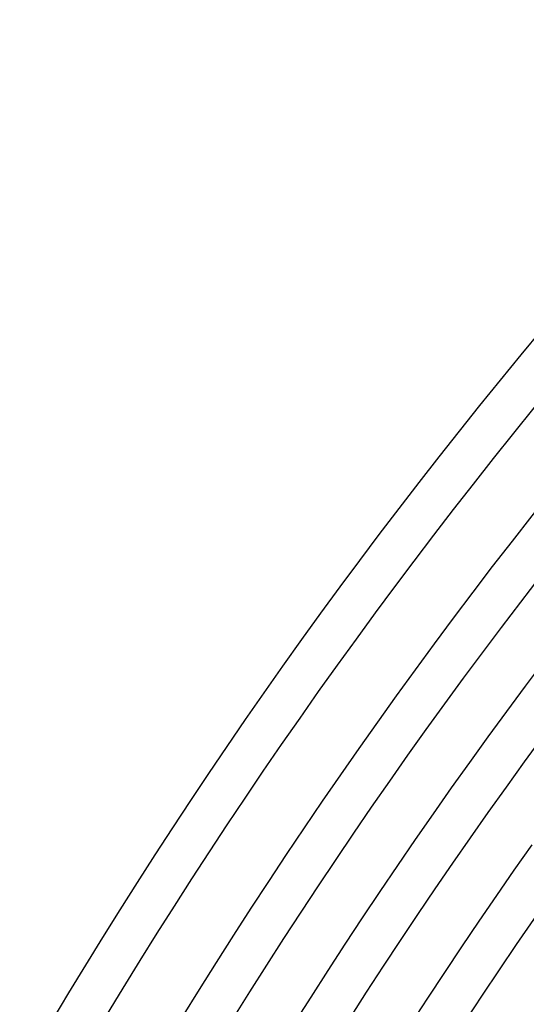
# Model space of a CAD drawing. Header units: millimetres. Extents: x -535 to 535, y -535 to 535.
# Tile 31 of 106: x -424 to -378, y 252 to 342. Entities that reach past the tile are written whole.
import ezdxf

# ---------------------------------------------------------------- set-up
doc = ezdxf.new("R2010")
doc.units = ezdxf.units.MM
doc.layers.add('THICK', color=7, linetype='Continuous')

msp = doc.modelspace()

# ---------------------------------------------------------------- linework, layer by layer
at = {"layer": 'THICK'}
for p, q in [((-377.641, 281.475), (-375.917, 283.773)), ((-379.351, 279.166), (-377.641, 281.475)), ((-381.047, 276.847), (-379.351, 279.166)), ((-382.729, 274.517), (-381.047, 276.847)), ((-384.396, 272.177), (-382.729, 274.517)), ((-386.049, 269.828), (-384.396, 272.177)), ((-387.688, 267.468), (-386.049, 269.828)), ((-389.313, 265.098), (-387.688, 267.468)), ((-378.673, 264.672), (-377.051, 266.977)), ((-390.922, 262.718), (-389.313, 265.098)), ((-380.28, 262.357), (-378.673, 264.672)), ((-392.518, 260.328), (-390.922, 262.718)), ((-381.873, 260.032), (-380.28, 262.357)), ((-394.099, 257.929), (-392.518, 260.328)), ((-383.453, 257.698), (-381.873, 260.032)), ((-395.665, 255.52), (-394.099, 257.929)), ((-385.017, 255.354), (-383.453, 257.698)), ((-397.216, 253.102), (-395.665, 255.52)), ((-386.568, 253), (-385.017, 255.354)), ((-398.753, 250.674), (-397.216, 253.102)), ((-388.104, 250.638), (-386.568, 253))]:
    msp.add_line(p, q, dxfattribs=at)
for radius, start, end in [(490, 135.23357, 179.76642), (486, 135.2358, 179.76419), (480, 135.0587, 179.94129), (476, 135.24073, 179.75926), (467, 135.24537, 179.75462), (458, 135.25018, 179.74981), (449, 135.25522, 179.74477), (440, 135.26044, 179.73955), (431, 135.26588, 179.73411), (422, 135.27155, 179.72844), (413, 135.27746, 179.72254), (404, 135.28364, 179.71635), (395, 135.29012, 179.70987), (386, 135.29688, 179.70311)]:
    msp.add_arc((0, 0), radius, start, end, dxfattribs=at)

doc.saveas('drawing.dxf')
